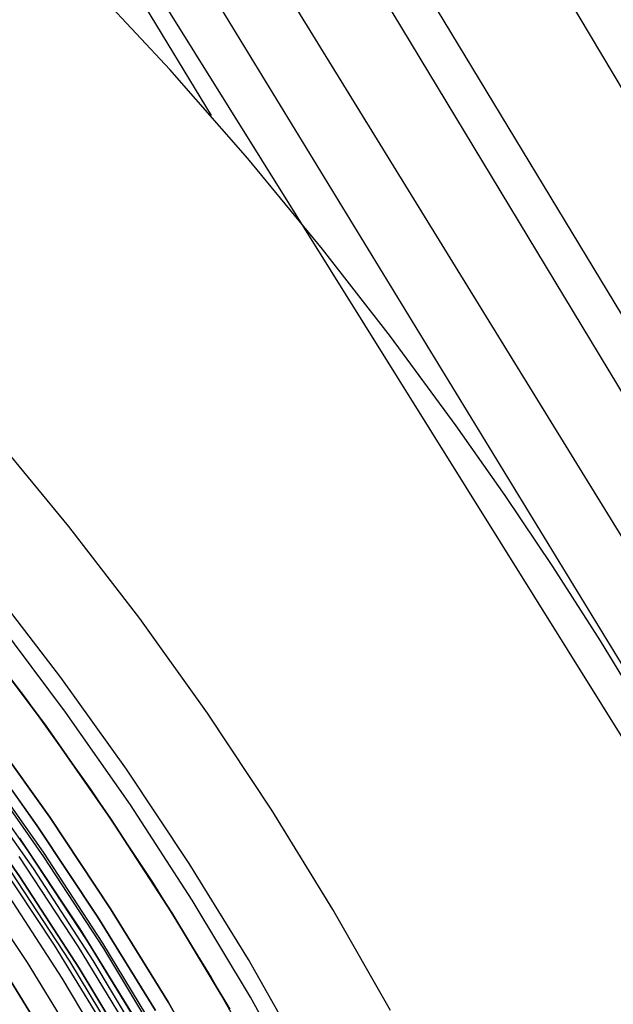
# Model space of a CAD drawing. Header units: millimetres. Extents: x 8929 to 10091, y -2708 to -1691.
# Tile 178 of 196: x 9570 to 9584, y -2021 to -1998. Entities that reach past the tile are written whole.
import ezdxf

# ---------------------------------------------------------------- set-up
doc = ezdxf.new("R2010")
doc.units = ezdxf.units.MM
for name, color, linetype in [('1', 7, 'Continuous'), ('COLOR EXT', 7, 'Continuous'), ('luz', 7, 'Continuous')]:
    doc.layers.add(name, color=color, linetype=linetype)

msp = doc.modelspace()

# ---------------------------------------------------------------- linework, layer by layer
at = {"layer": '1', "color": 7, "true_color": 0xffffff}
for p, q in [((9620.859, -2061.209, 59.865), (9560.895, -1960.444, 58.896)), ((9558.239, -1961.987, 59.335), (9618.993, -2062.311, 59.879)), ((9557.471, -1962.434, 65.574), (9618.152, -2062.806, 65.953)), ((9555.572, -1963.538, 59.673), (9617.125, -2063.412, 59.894)), ((9554.414, -1964.211, 59.791), (9615.596, -2064.315, 59.902)), ((9553.174, -1964.932, 65.998), (9615.332, -2064.47, 65.998)), ((9553.254, -1964.885, 59.87), (9574.491, -1999.924, 59.883)), ((9573.538, -1998.853, 59.89), (9571.669, -1996.853, 59.901)), ((9575.344, -2000.914, 59.878), (9573.538, -1998.853, 59.89)), ((9577.078, -2003.017, 59.867), (9575.344, -2000.914, 59.878)), ((9578.654, -2005.04, 59.859), (9577.078, -2003.017, 59.867)), ((9580.175, -2007.105, 59.853), (9578.654, -2005.04, 59.859)), ((9581.31, -2008.721, 59.85), (9580.175, -2007.105, 59.853)), ((9571.197, -2009.435, 69.704), (9569.48, -2007.357, 69.704)), ((9582.411, -2010.36, 59.848), (9581.31, -2008.721, 59.85)), ((9572.841, -2011.571, 69.704), (9571.197, -2009.435, 69.704)), ((9583.52, -2012.083, 59.849), (9582.411, -2010.36, 59.848)), ((9571.01, -2012.931, 71.704), (9569.414, -2010.857, 71.704)), ((9571.118, -2013.733, 65.998), (9569.539, -2011.635, 65.998)), ((9574.41, -2013.763, 69.704), (9572.841, -2011.571, 69.704)), ((9569.101, -2011.977, 46.606), (9570.669, -2014.059, 46.606)), ((9570.669, -2014.059, 34.804), (9569.101, -2011.977, 34.804)), ((9570.669, -2014.059, 40.705), (9569.101, -2011.977, 40.705)), ((9585.219, -2014.893, 59.852), (9583.52, -2012.083, 59.849)), ((9572.534, -2015.058, 71.704), (9571.01, -2012.931, 71.704)), ((9572.624, -2015.885, 65.998), (9571.118, -2013.733, 65.998)), ((9575.903, -2016.007, 69.704), (9574.41, -2013.763, 69.704)), ((9570.669, -2014.059, 46.606), (9572.163, -2016.195, 46.606)), ((9572.163, -2016.195, 34.804), (9570.669, -2014.059, 34.804)), ((9572.163, -2016.195, 40.705), (9570.669, -2014.059, 40.705)), ((9573.983, -2017.237, 71.704), (9572.534, -2015.058, 71.704)), ((9574.054, -2018.087, 65.998), (9572.624, -2015.885, 65.998)), ((9577.318, -2018.302, 69.704), (9575.903, -2016.007, 69.704)), ((9572.163, -2016.195, 46.606), (9573.583, -2018.382, 46.606)), ((9573.583, -2018.382, 34.804), (9572.163, -2016.195, 34.804)), ((9573.583, -2018.382, 40.705), (9572.163, -2016.195, 40.705)), ((9575.356, -2019.465, 71.704), (9573.983, -2017.237, 71.704)), ((9575.406, -2020.338, 65.998), (9574.054, -2018.087, 65.998)), ((9578.652, -2020.644, 69.704), (9577.318, -2018.302, 69.704)), ((9573.583, -2018.382, 46.606), (9574.925, -2020.616, 46.606)), ((9574.925, -2020.616, 34.804), (9573.583, -2018.382, 34.804)), ((9574.925, -2020.616, 40.705), (9573.583, -2018.382, 40.705)), ((9576.651, -2021.739, 71.704), (9575.356, -2019.465, 71.704)), ((9576.679, -2022.635, 65.998), (9575.406, -2020.338, 65.998))]:
    msp.add_line(p, q, dxfattribs=at)
at = {"layer": 'COLOR EXT', "color": 30, "true_color": 0xff8d00}
for p, q in [((9568.613, -2011.359, 34.804), (9570.192, -2013.411, 34.804)), ((9568.613, -2011.359, -30.696), (9570.192, -2013.411, -30.696)), ((9568.613, -2011.359, 2.054), (9570.192, -2013.411, 2.054)), ((9570.192, -2013.411, 34.804), (9571.7, -2015.516, 34.804)), ((9570.192, -2013.411, -30.696), (9571.7, -2015.516, -30.696)), ((9570.192, -2013.411, 2.054), (9571.7, -2015.516, 2.054)), ((9569.269, -2014.096, -28.696), (9570.753, -2016.169, -28.696)), ((9570.753, -2016.169, -30.696), (9569.269, -2014.096, -30.696)), ((9569.269, -2014.096, -29.696), (9570.753, -2016.169, -29.696)), ((9570.249, -2016.936, 21.604), (9568.795, -2014.885, 21.604)), ((9571.7, -2015.516, 34.804), (9573.134, -2017.672, 34.804)), ((9571.7, -2015.516, -30.696), (9573.134, -2017.672, -30.696)), ((9571.7, -2015.516, 2.054), (9573.134, -2017.672, 2.054)), ((9570.753, -2016.169, -28.696), (9572.165, -2018.292, -28.696)), ((9572.165, -2018.292, -30.696), (9570.753, -2016.169, -30.696)), ((9570.753, -2016.169, -29.696), (9572.165, -2018.292, -29.696)), ((9570.054, -2016.652, 34.804), (9571.449, -2018.75, 34.804)), ((9570.054, -2016.652, 28.204), (9571.449, -2018.75, 28.204)), ((9571.632, -2019.037, 21.604), (9570.249, -2016.936, 21.604)), ((9571.422, -2019.172, -28.696), (9570.044, -2017.079, -28.696)), ((9569.86, -2017.444, -4.596), (9571.208, -2019.503, -4.596)), ((9573.134, -2017.672, 34.804), (9574.492, -2019.876, 34.804)), ((9573.134, -2017.672, -30.696), (9574.492, -2019.876, -30.696)), ((9573.134, -2017.672, 2.054), (9574.492, -2019.876, 2.054)), ((9569.724, -2017.882, 19.504), (9571.032, -2019.896, 19.504)), ((9572.165, -2018.292, -28.696), (9573.503, -2020.462, -28.696)), ((9573.503, -2020.462, -30.696), (9572.165, -2018.292, -30.696)), ((9572.165, -2018.292, -29.696), (9573.503, -2020.462, -29.696)), ((9571.449, -2018.75, 34.804), (9572.772, -2020.896, 34.804)), ((9571.449, -2018.75, 28.204), (9572.772, -2020.896, 28.204)), ((9572.727, -2021.312, -28.696), (9571.422, -2019.172, -28.696)), ((9572.942, -2021.184, 21.604), (9571.632, -2019.037, 21.604)), ((9571.208, -2019.503, -4.596), (9572.485, -2021.606, -4.596)), ((9571.032, -2019.896, 19.504), (9572.272, -2021.952, 19.504)), ((9574.492, -2019.876, 34.804), (9575.774, -2022.125, 34.804)), ((9574.492, -2019.876, -30.696), (9575.774, -2022.125, -30.696)), ((9574.492, -2019.876, 2.054), (9575.774, -2022.125, 2.054)), ((9573.503, -2020.462, -28.696), (9574.765, -2022.677, -28.696)), ((9574.765, -2022.677, -30.696), (9573.503, -2020.462, -30.696)), ((9573.503, -2020.462, -29.696), (9574.765, -2022.677, -29.696))]:
    msp.add_line(p, q, dxfattribs=at)
at = {"layer": 'luz', "color": 7, "true_color": 0xffffff}
for p, q in [((9568.988, -2014.305, -30.696), (9570.465, -2016.368, -30.696)), ((9570.465, -2016.368, -28.896), (9568.988, -2014.305, -28.896)), ((9570.465, -2016.368, -29.796), (9568.988, -2014.305, -29.796)), ((9569.147, -2014.915, -26.998), (9570.597, -2016.975, -27.01)), ((9569.147, -2014.915, -24.998), (9570.597, -2016.975, -25.01)), ((9569.155, -2015.011, -26.912), (9570.612, -2017.086, -26.924)), ((9569.155, -2015.011, -24.912), (9570.612, -2017.086, -24.924)), ((9569.155, -2015.011, -27.085), (9570.612, -2017.086, -27.097)), ((9569.155, -2015.011, -25.085), (9570.612, -2017.086, -25.097)), ((9568.908, -2015.28, -26.706), (9570.365, -2017.359, -26.718)), ((9568.908, -2015.28, -24.706), (9570.365, -2017.359, -24.718)), ((9568.908, -2015.28, -27.293), (9570.365, -2017.359, -27.305)), ((9568.908, -2015.28, -25.293), (9570.365, -2017.359, -25.305)), ((9570.058, -2017.545, -26.513), (9568.61, -2015.479, -26.501)), ((9570.058, -2017.545, -24.513), (9568.61, -2015.479, -24.501)), ((9568.61, -2015.479, -27.501), (9570.058, -2017.545, -27.513)), ((9568.61, -2015.479, -25.501), (9570.058, -2017.545, -25.513)), ((9570.058, -2017.545, -23.196), (9568.61, -2015.479, -23.196)), ((9568.61, -2015.479, -28.896), (9570.058, -2017.545, -28.896)), ((9570.058, -2017.545, -23.94), (9568.61, -2015.479, -23.94)), ((9570.058, -2017.545, -25.946), (9568.61, -2015.479, -25.946)), ((9570.058, -2017.545, -28.052), (9568.61, -2015.479, -28.052)), ((9570.465, -2016.368, -30.696), (9571.87, -2018.481, -30.696)), ((9571.87, -2018.481, -28.896), (9570.465, -2016.368, -28.896)), ((9571.87, -2018.481, -29.796), (9570.465, -2016.368, -29.796)), ((9570.86, -2019.128, -30.696), (9569.478, -2017.05, -30.696)), ((9570.597, -2016.975, -27.01), (9571.976, -2019.083, -27.021)), ((9570.597, -2016.975, -25.01), (9571.976, -2019.083, -25.021)), ((9570.612, -2017.086, -26.924), (9571.996, -2019.21, -26.935)), ((9570.612, -2017.086, -24.924), (9571.996, -2019.21, -24.935)), ((9570.612, -2017.086, -27.097), (9571.996, -2019.21, -27.109)), ((9570.612, -2017.086, -25.097), (9571.996, -2019.21, -25.109)), ((9570.365, -2017.359, -26.718), (9571.748, -2019.488, -26.73)), ((9570.365, -2017.359, -24.718), (9571.748, -2019.488, -24.73)), ((9570.365, -2017.359, -27.305), (9571.748, -2019.488, -27.316)), ((9570.365, -2017.359, -25.305), (9571.748, -2019.488, -25.316)), ((9568.861, -2017.476, -31.218), (9570.228, -2019.532, -31.218)), ((9571.434, -2019.66, -26.525), (9570.058, -2017.545, -26.513)), ((9571.434, -2019.66, -24.525), (9570.058, -2017.545, -24.513)), ((9570.058, -2017.545, -27.513), (9571.434, -2019.66, -27.525)), ((9570.058, -2017.545, -25.513), (9571.434, -2019.66, -25.525)), ((9571.434, -2019.66, -23.196), (9570.058, -2017.545, -23.196)), ((9570.058, -2017.545, -28.896), (9571.434, -2019.66, -28.896)), ((9571.434, -2019.66, -23.94), (9570.058, -2017.545, -23.94)), ((9571.434, -2019.66, -25.946), (9570.058, -2017.545, -25.946)), ((9571.434, -2019.66, -28.052), (9570.058, -2017.545, -28.052)), ((9571.87, -2018.481, -30.696), (9573.202, -2020.641, -30.696)), ((9573.202, -2020.641, -28.896), (9571.87, -2018.481, -28.896)), ((9573.202, -2020.641, -29.796), (9571.87, -2018.481, -29.796)), ((9572.17, -2021.253, -30.696), (9570.86, -2019.128, -30.696)), ((9571.976, -2019.083, -27.021), (9573.281, -2021.237, -27.033)), ((9571.976, -2019.083, -25.021), (9573.281, -2021.237, -25.033)), ((9571.996, -2019.21, -26.935), (9573.306, -2021.38, -26.947)), ((9571.996, -2019.21, -24.935), (9573.306, -2021.38, -24.947)), ((9571.996, -2019.21, -27.109), (9573.306, -2021.38, -27.12)), ((9571.996, -2019.21, -25.109), (9573.306, -2021.38, -25.12)), ((9570.228, -2019.532, -31.218), (9571.524, -2021.635, -31.218)), ((9572.735, -2021.822, -26.536), (9571.434, -2019.66, -26.525)), ((9572.735, -2021.822, -24.536), (9571.434, -2019.66, -24.525)), ((9571.434, -2019.66, -27.525), (9572.735, -2021.822, -27.536)), ((9571.434, -2019.66, -25.525), (9572.735, -2021.822, -25.536)), ((9572.735, -2021.822, -23.196), (9571.434, -2019.66, -23.196)), ((9571.434, -2019.66, -28.896), (9572.735, -2021.822, -28.896)), ((9572.735, -2021.822, -23.94), (9571.434, -2019.66, -23.94)), ((9572.735, -2021.822, -25.946), (9571.434, -2019.66, -25.946)), ((9572.735, -2021.822, -28.052), (9571.434, -2019.66, -28.052)), ((9571.748, -2019.488, -26.73), (9573.057, -2021.664, -26.742)), ((9571.748, -2019.488, -24.73), (9573.057, -2021.664, -24.742)), ((9571.748, -2019.488, -27.316), (9573.057, -2021.664, -27.328)), ((9571.748, -2019.488, -25.316), (9573.057, -2021.664, -25.328)), ((9571.051, -2021.916, -25.957), (9569.765, -2019.829, -25.957)), ((9569.765, -2019.829, -23.196), (9571.051, -2021.916, -23.196)), ((9571.051, -2021.916, -24.577), (9569.765, -2019.829, -24.577))]:
    msp.add_line(p, q, dxfattribs=at)

doc.saveas('drawing.dxf')
